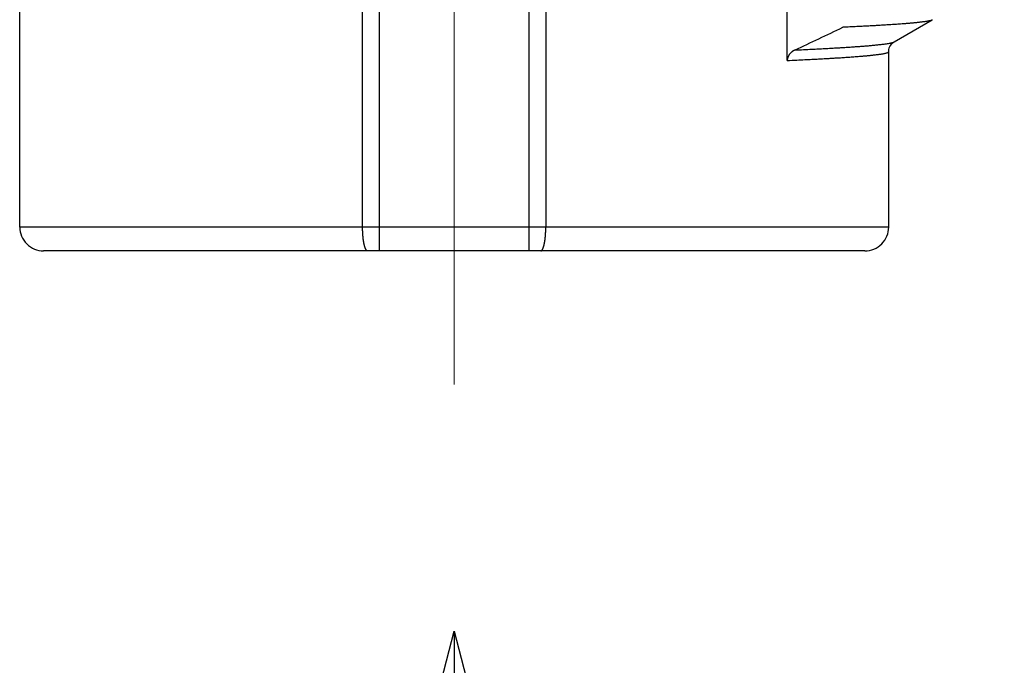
# Model space of a CAD drawing. Header units: millimetres. Extents: x 0 to 1071, y 0 to 742.
# Tile 39 of 130: x 207 to 220, y 462 to 470. Entities that reach past the tile are written whole.
import ezdxf

# ---------------------------------------------------------------- set-up
doc = ezdxf.new("R2010")
doc.units = ezdxf.units.MM
doc.header["$LTSCALE"] = 0.454724
doc.linetypes.add('CENTER', pattern=[50.8, 31.75, -6.35, 6.35, -6.35])
doc.layers.add('NoLayerName_001', color=7, linetype='Continuous')
doc.styles.get("Standard").update_dxf_attribs({"font": 'txt', "bigfont": 'extfont2'})
doc.dimstyles.get("Standard").update_dxf_attribs({"dimtxt": 2.5, "dimasz": 2.5, "dimexe": 1, "dimexo": 1, "dimtad": 1, "dimdec": 3, "dimzin": 0, "dimdsep": 46, "dimtxsty": 'Standard', "dimcen": 2.5, "dimadec": 3, "dimazin": 0, "dimtfac": 0.75, "dimtdec": 3, "dimtmove": 0, "dimatfit": 3, "dimfxl": 1, "dimarcsym": 0})

# ---------------------------------------------------------------- blocks, each defined once
blk = doc.blocks.new('_OPEN30')
at = {"color": 0, "linetype": 'ByBlock', "lineweight": -2}
for p, q in [((-1, 0.267949), (0, 0)), ((0, 0), (-1, -0.267949)), ((0, 0), (-1, 0))]:
    blk.add_line(p, q, dxfattribs=at)
blk = doc.blocks.new('*D106')
at = {"layer": 'Defpoints', "color": 0}
for p in [(248.173, 525.839), (257.95, 525.839), (217.837, 466.889)]:
    blk.add_point(p, dxfattribs=at)
at = {"layer": 'NoLayerName_001', "color": 0, "linetype": 'Continuous', "lineweight": 13}
for p, q in [((250.673, 525.839), (260.45, 525.839)), ((257.95, 470.639), (257.95, 522.089)), ((220.337, 466.889), (260.45, 466.889))]:
    blk.add_line(p, q, dxfattribs=at)
at = {"layer": 'NoLayerName_001', "color": 0, "lineweight": 13, "xscale": 3.75, "yscale": 3.75, "zscale": 3.75}
for p, rotation in [((257.95, 525.839), 90), ((257.95, 466.889), 270)]:
    blk.add_blockref('_OPEN30', p, dxfattribs=dict(at, rotation=rotation))
at = {"layer": 'NoLayerName_001', "color": 0, "lineweight": 13, "insert": (251.075, 496.364), "char_height": 8.75, "attachment_point": 5, "rotation": 90}
blk.add_mtext('\\W0.8000;５９', dxfattribs=at)

msp = doc.modelspace()

# ---------------------------------------------------------------- linework, layer by layer
at = {"layer": 'NoLayerName_001', "color": 4, "linetype": 'CENTER', "lineweight": 13}
msp.add_line((212.687255, 465.214453), (212.687255, 485.214453), dxfattribs=at)
at = {"layer": 'NoLayerName_001', "color": 60, "linetype": 'Continuous', "lineweight": 25}
for p, q in [((211.538367, 467.189453), (211.538368, 477.805713)), ((211.749172, 466.889453), (211.74917, 477.80089)), ((213.62534, 477.80089), (213.625338, 466.889453)), ((213.836142, 477.805713), (213.836144, 467.189453)), ((216.864873, 469.278401), (216.864874, 470.277169)), ((207.237255, 467.189453), (207.237255, 470.044368)), ((218.205401, 469.511428), (218.680933, 469.786291)), ((218.137255, 467.189453), (218.137255, 469.3894)), ((218.137255, 467.189453), (207.237255, 467.189453)), ((217.837254, 466.889453), (207.537256, 466.889453))]:
    msp.add_line(p, q, dxfattribs=at)
msp.add_lwpolyline([(218.137254, 469.389417), (218.139284, 469.413621), (218.144718, 469.435387), (218.152686, 469.454549), (218.162114, 469.470597), (218.172409, 469.483966), (218.182522, 469.494417), (218.191484, 469.502042), (218.199087, 469.507514), (218.205412, 469.511443)], dxfattribs=at)
for centre, radius, start, end in [((199.339574, 507.274012), 41.763974, 294.9582736, 295.8672147), ((207.537256, 467.189453), 0.3, 180, 270.0001212), ((217.837255, 467.189453), 0.3, 269.9997619, 0)]:
    msp.add_arc(centre, radius, start, end, dxfattribs=at)
for points, knots in [([(218.680926, 469.786291), (218.675567, 469.784144), (218.665041, 469.779291), (218.64811, 469.775365), (218.631197, 469.771709), (218.614137, 469.768681), (218.597038, 469.76592), (218.5799, 469.763416), (218.562739, 469.76109), (218.545556, 469.758918), (218.528358, 469.756871), (218.511148, 469.754927), (218.493929, 469.753074), (218.476701, 469.751298), (218.459467, 469.749588), (218.442227, 469.74794), (218.424981, 469.746348), (218.40773, 469.744809), (218.390475, 469.743318), (218.373216, 469.741868), (218.355955, 469.740457), (218.332936, 469.738619), (218.304156, 469.736399), (218.269612, 469.733848), (218.235061, 469.731397), (218.200504, 469.729036), (218.165942, 469.72675), (218.131375, 469.724536), (218.091043, 469.722028), (218.044942, 469.719261), (217.993072, 469.716264), (217.935432, 469.713046), (217.872021, 469.709638), (217.797073, 469.705766), (217.716351, 469.701763), (217.635622, 469.697905), (217.58372, 469.695536), (217.560652, 469.694472)], [0, 0, 0, 0, 0.017317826, 0.034635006, 0.051947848, 0.06927313, 0.086593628, 0.103911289, 0.121229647, 0.138549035, 0.155868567, 0.173187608, 0.190506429, 0.207825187, 0.225143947, 0.242462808, 0.259781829, 0.277101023, 0.294420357, 0.311739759, 0.329059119, 0.346378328, 0.381016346, 0.415654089, 0.450291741, 0.484929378, 0.519567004, 0.554204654, 0.588842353, 0.640798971, 0.692755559, 0.744712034, 0.813987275, 0.883262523, 0.969856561, 1.056450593, 1.125725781, 1.125725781, 1.125725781, 1.125725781]), ([(216.962274, 469.410178), (216.997844, 469.411825), (217.068986, 469.415072), (217.166793, 469.419804), (217.2557, 469.424269), (217.335709, 469.428452), (217.406819, 469.432325), (217.469033, 469.435843), (217.522354, 469.438959), (217.575667, 469.44219), (217.628974, 469.445548), (217.68227, 469.449053), (217.726674, 469.45212), (217.76219, 469.454672), (217.788824, 469.456639), (217.815452, 469.458668), (217.842076, 469.460763), (217.868694, 469.462932), (217.895305, 469.465181), (217.92191, 469.467519), (217.948504, 469.469964), (217.975086, 469.472536), (218.001653, 469.475255), (218.028202, 469.478136), (218.054728, 469.48123), (218.081226, 469.484587), (218.107681, 469.488276), (218.134092, 469.492309), (218.151546, 469.495853), (218.16029, 469.497518)], [0, 0, 0, 0, 0.106823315, 0.213646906, 0.293764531, 0.373882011, 0.453999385, 0.507410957, 0.56082252, 0.614234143, 0.667645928, 0.721057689, 0.774469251, 0.801174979, 0.827880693, 0.854586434, 0.881292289, 0.907998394, 0.934704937, 0.961411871, 0.988118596, 1.014824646, 1.041529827, 1.068234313, 1.094939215, 1.121647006, 1.148361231, 1.175074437, 1.201778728, 1.201778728, 1.201778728, 1.201778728]), ([(218.16029, 469.497518), (218.161061, 469.497683), (218.162604, 469.498008), (218.164913, 469.498513), (218.16722, 469.499028), (218.169524, 469.499557), (218.171824, 469.500101), (218.174121, 469.500659), (218.176415, 469.501234), (218.178705, 469.501827), (218.180992, 469.502438), (218.183275, 469.503069), (218.185556, 469.50372), (218.187833, 469.504393), (218.190105, 469.505088), (218.192369, 469.505815), (218.194617, 469.506584), (218.196844, 469.507405), (218.199043, 469.508288), (218.201207, 469.509247), (218.203336, 469.510277), (218.204707, 469.511056), (218.205399, 469.511434)], [0, 0, 0, 0, 0.0023650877, 0.00472931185, 0.0070929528, 0.0094563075, 0.01181969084, 0.01418343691, 0.01654790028, 0.01891345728, 0.02128050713, 0.0236494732, 0.02602080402, 0.02839497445, 0.03077208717, 0.03315012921, 0.03552674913, 0.03790025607, 0.04026980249, 0.04263557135, 0.044998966, 0.04736279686, 0.04736279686, 0.04736279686, 0.04736279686]), ([(216.962222, 469.410154), (216.960496, 469.409323), (216.957025, 469.407695), (216.951916, 469.405051), (216.94687, 469.402284), (216.941903, 469.399373), (216.937018, 469.396324), (216.932222, 469.393134), (216.927522, 469.389803), (216.922923, 469.386331), (216.918434, 469.38272), (216.914061, 469.378968), (216.909812, 469.375076), (216.905696, 469.371046), (216.901721, 469.366878), (216.897894, 469.362571), (216.894224, 469.358128), (216.89072, 469.353551), (216.887391, 469.348841), (216.884249, 469.344004), (216.881304, 469.339043), (216.878569, 469.333964), (216.876053, 469.328771), (216.873767, 469.323467), (216.871725, 469.318059), (216.869935, 469.312557), (216.868402, 469.306976), (216.867133, 469.301329), (216.866132, 469.295634), (216.865417, 469.289904), (216.864949, 469.284157), (216.864922, 469.280317), (216.864873, 469.278401)], [0, 0, 0, 0, 0.0057476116, 0.0114993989, 0.0172541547, 0.0230109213, 0.0287690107, 0.034528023, 0.0402878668, 0.0460487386, 0.051810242, 0.057571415, 0.063331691, 0.0690909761, 0.0748496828, 0.0806087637, 0.0863697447, 0.0921339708, 0.0979001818, 0.1036669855, 0.10943377, 0.1152007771, 0.1209691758, 0.1267411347, 0.13251972, 0.1383048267, 0.1440924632, 0.1498786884, 0.1556599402, 0.1614331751, 0.1671960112, 0.1729468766, 0.1729468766, 0.1729468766, 0.1729468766]), ([(216.864873, 469.27841), (216.904722, 469.280261), (216.978731, 469.28364), (217.08119, 469.288619), (217.166565, 469.292917), (217.24055, 469.29678), (217.308837, 469.300471), (217.371426, 469.303986), (217.428319, 469.307297), (217.479517, 469.310376), (217.52502, 469.313216), (217.564829, 469.315787), (217.598947, 469.318054), (217.633061, 469.320389), (217.667169, 469.322797), (217.701272, 469.32529), (217.735367, 469.32788), (217.763773, 469.330128), (217.786493, 469.331986), (217.803531, 469.333411), (217.820566, 469.334868), (217.837598, 469.336362), (217.854627, 469.337898), (217.871651, 469.339481), (217.888669, 469.341117), (217.905682, 469.342812), (217.922688, 469.344571), (217.939687, 469.346399), (217.956678, 469.348302), (217.973659, 469.350287), (217.990628, 469.352376), (218.007582, 469.354588), (218.024517, 469.35694), (218.041425, 469.359476), (218.058304, 469.362219), (218.075114, 469.365277), (218.091924, 469.368659), (218.108267, 469.373138), (218.125422, 469.376886), (218.13304, 469.385789), (218.137255, 469.3894)], [0, 0, 0, 0, 0.119676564, 0.222256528, 0.307739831, 0.376126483, 0.444513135, 0.512899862, 0.564190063, 0.615480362, 0.666770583, 0.700963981, 0.735157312, 0.769350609, 0.803543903, 0.837737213, 0.871930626, 0.906124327, 0.923221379, 0.940318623, 0.957416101, 0.974513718, 0.991611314, 1.008708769, 1.025806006, 1.042903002, 1.059999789, 1.077096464, 1.094193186, 1.11129001, 1.128386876, 1.145484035, 1.16258174, 1.179679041, 1.196775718, 1.213872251, 1.230973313, 1.248061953, 1.265175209, 1.281826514, 1.281826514, 1.281826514, 1.281826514]), ([(211.541407, 467.097569), (211.541282, 467.099481), (211.541025, 467.103303), (211.540679, 467.10904), (211.540355, 467.114778), (211.540058, 467.120517), (211.539785, 467.126258), (211.539537, 467.132), (211.539313, 467.137742), (211.539113, 467.143486), (211.538936, 467.14923), (211.538784, 467.154975), (211.538655, 467.160721), (211.53855, 467.166467), (211.538468, 467.172213), (211.53841, 467.17796), (211.538373, 467.183706), (211.538371, 467.187537), (211.538367, 467.189453)], [0, 0, 0, 0, 0.00574694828, 0.01149393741, 0.01724097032, 0.02298804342, 0.0287351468, 0.0344822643, 0.04022937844, 0.04597647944, 0.05172355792, 0.05747060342, 0.0632176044, 0.06896454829, 0.07471142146, 0.08045820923, 0.08620489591, 0.09195146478, 0.09195146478, 0.09195146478, 0.09195146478]), ([(211.601608, 466.889453), (211.599743, 466.889867), (211.595777, 466.890239), (211.590849, 466.893681), (211.586635, 466.89771), (211.58317, 466.902358), (211.580112, 466.907214), (211.577364, 466.912271), (211.574858, 466.917455), (211.572576, 466.922737), (211.570488, 466.928098), (211.568564, 466.933521), (211.566776, 466.93899), (211.56509, 466.94449), (211.563499, 466.950016), (211.561997, 466.955566), (211.560578, 466.961136), (211.559234, 466.966724), (211.557961, 466.972329), (211.556752, 466.977948), (211.555601, 466.983579), (211.554505, 466.989221), (211.553462, 466.994873), (211.552469, 467.000534), (211.551525, 467.006204), (211.550625, 467.011881), (211.549769, 467.017565), (211.548952, 467.023254), (211.548173, 467.028949), (211.54743, 467.034648), (211.546723, 467.040352), (211.546051, 467.046059), (211.545413, 467.051771), (211.544807, 467.057486), (211.544233, 467.063204), (211.543689, 467.068926), (211.543175, 467.07465), (211.54269, 467.080376), (211.542234, 467.086105), (211.541802, 467.091836), (211.541541, 467.095658), (211.541407, 467.097569)], [0, 0, 0, 0, 0.0057317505, 0.0116722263, 0.0175310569, 0.0232492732, 0.0289871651, 0.0347483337, 0.0405042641, 0.0462552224, 0.0520066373, 0.0577602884, 0.0635148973, 0.0692673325, 0.0750172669, 0.0807657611, 0.0865135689, 0.0922611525, 0.0980087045, 0.1037561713, 0.1095034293, 0.1152506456, 0.1209979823, 0.1267455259, 0.1324932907, 0.138241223, 0.1439892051, 0.1497370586, 0.1554846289, 0.1612319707, 0.1669791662, 0.1727262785, 0.1784733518, 0.1842204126, 0.1899674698, 0.1957145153, 0.2014615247, 0.2072084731, 0.2129553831, 0.218702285, 0.224449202, 0.224449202, 0.224449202, 0.224449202]), ([(213.772902, 466.889453), (213.774767, 466.889867), (213.778734, 466.890239), (213.783662, 466.893681), (213.787875, 466.89771), (213.79134, 466.902358), (213.794398, 466.907214), (213.797147, 466.912271), (213.799652, 466.917455), (213.801934, 466.922737), (213.804023, 466.928098), (213.805947, 466.933521), (213.807735, 466.93899), (213.80942, 466.94449), (213.811011, 466.950016), (213.812513, 466.955566), (213.813933, 466.961136), (213.815276, 466.966724), (213.816549, 466.972329), (213.817758, 466.977948), (213.81891, 466.983579), (213.820006, 466.989221), (213.821049, 466.994873), (213.822041, 467.000534), (213.822986, 467.006204), (213.823885, 467.011881), (213.824742, 467.017565), (213.825559, 467.023254), (213.826338, 467.028949), (213.82708, 467.034648), (213.827787, 467.040352), (213.828459, 467.046059), (213.829098, 467.051771), (213.829704, 467.057486), (213.830278, 467.063204), (213.830821, 467.068926), (213.831335, 467.07465), (213.83182, 467.080376), (213.832277, 467.086105), (213.832708, 467.091836), (213.83297, 467.095658), (213.833104, 467.097569)], [0, 0, 0, 0, 0.0057317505, 0.0116722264, 0.0175310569, 0.0232492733, 0.0289871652, 0.0347483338, 0.0405042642, 0.0462552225, 0.0520066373, 0.0577602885, 0.0635148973, 0.0692673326, 0.0750172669, 0.0807657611, 0.086513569, 0.0922611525, 0.0980087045, 0.1037561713, 0.1095034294, 0.1152506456, 0.1209979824, 0.1267455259, 0.1324932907, 0.1382412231, 0.1439892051, 0.1497370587, 0.1554846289, 0.1612319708, 0.1669791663, 0.1727262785, 0.1784733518, 0.1842204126, 0.1899674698, 0.1957145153, 0.2014615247, 0.2072084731, 0.2129553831, 0.2187022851, 0.224449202, 0.224449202, 0.224449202, 0.224449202]), ([(213.833104, 467.097569), (213.833229, 467.099481), (213.833485, 467.103303), (213.833832, 467.10904), (213.834155, 467.114778), (213.834453, 467.120517), (213.834725, 467.126258), (213.834973, 467.132), (213.835198, 467.137742), (213.835398, 467.143486), (213.835574, 467.14923), (213.835727, 467.154975), (213.835856, 467.160721), (213.835961, 467.166467), (213.836043, 467.172213), (213.8361, 467.17796), (213.836138, 467.183706), (213.83614, 467.187537), (213.836144, 467.189453)], [0, 0, 0, 0, 0.00574694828, 0.01149393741, 0.01724097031, 0.02298804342, 0.0287351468, 0.0344822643, 0.04022937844, 0.04597647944, 0.05172355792, 0.05747060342, 0.06321760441, 0.0689645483, 0.07471142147, 0.08045820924, 0.08620489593, 0.0919514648, 0.0919514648, 0.0919514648, 0.0919514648])]:
    msp.add_open_spline(points, degree=3, knots=knots, dxfattribs=at)

# ---------------------------------------------------------------- dimensions: what is measured, and where the dimension line sits
at = {"layer": 'NoLayerName_001', "color": 3, "linetype": 'Continuous', "lineweight": 13}
dim = msp.add_linear_dim(base=(257.95005, 525.839453), p1=(217.837254, 466.889453), p2=(248.172564, 525.839453), angle=90, text='\\W0.8000;５９', dimstyle='Standard', override={"dimtxt": 8.75, "dimasz": 3.75, "dimexe": 2.5, "dimexo": 2.5, "dimgap": 2.5, "dimzin": 8, "dimblk": 'OPEN30', "dimclrd": 0, "dimclre": 0, "dimclrt": 0, "dimtp": 0, "dimtm": 0, "dimlwd": 13, "dimlwe": 13}, dxfattribs=at)
dim.commit()
dim.dimension.update_dxf_attribs({"geometry": '*D106', "text_midpoint": (257.95005, 496.364453), "dimtype": 160})

# ---------------------------------------------------------------- leaders
msp.add_leader([(212.687255, 462.11831), (212.687255, 443.368311)], dimstyle='Standard', override={"dimasz": 6, "dimldrblk": 'OPEN30'}, dxfattribs=at)

doc.saveas('drawing.dxf')
